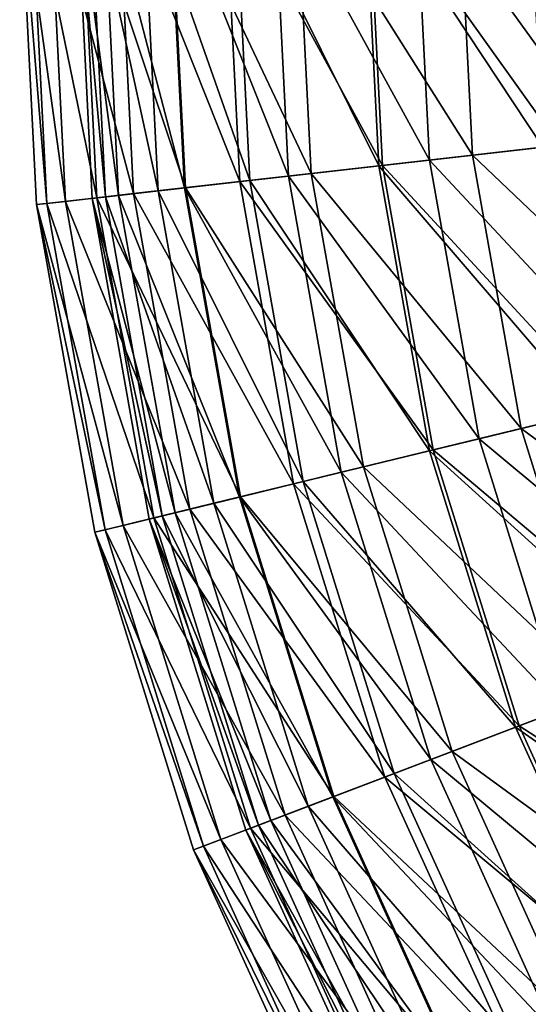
# Model space of a CAD drawing. Header units: millimetres. Extents: x 0 to 403, y 0 to 439.
# Tile 10 of 256: x 0 to 17, y 118 to 151. Entities that reach past the tile are written whole.
import ezdxf

# ---------------------------------------------------------------- set-up
doc = ezdxf.new("R2010")
doc.units = ezdxf.units.MM
doc.header["$LTSCALE"] = 25.4
doc.layers.get('0').update_dxf_attribs({"true_color": 0xff5454})

# ---------------------------------------------------------------- blocks, each defined once
blk = doc.blocks.new('VETRO-VII-9131.STL')
at = {"color": 18, "true_color": 0x000000}
mesh = blk.add_polyface(dxfattribs=at)
corners = [(-200.228, 148.901, 354.35), (-201.766, 159.967, 343.472), (-201.203, 148.79, 343.472), (-200.784, 159.954, 354.35)]
mesh.append_faces([[corners[k] for k in face] for face in [(0, 1, 2), (1, 0, 3)]], dxfattribs={"vtx0": -1, "color": 18})
mesh = blk.add_polyface(dxfattribs=at)
corners = [(-201.766, 159.967, 343.472), (-200.85, 148.83, 332.556), (-201.203, 148.79, 343.472), (-201.41, 159.962, 332.556)]
mesh.append_faces([[corners[k] for k in face] for face in [(0, 1, 2), (1, 0, 3)]], dxfattribs={"vtx0": -1, "color": 18})
mesh = blk.add_polyface(dxfattribs=at)
corners = [(-201.41, 159.962, 332.556), (-199.173, 149.02, 321.765), (-200.85, 148.83, 332.556), (-199.722, 159.941, 321.765)]
mesh.append_faces([[corners[k] for k in face] for face in [(0, 1, 2), (1, 0, 3)]], dxfattribs={"vtx0": -1, "color": 18})
mesh = blk.add_polyface(dxfattribs=at)
corners = [(-197.938, 149.161, 365.026), (-200.784, 159.954, 354.35), (-200.228, 148.901, 354.35), (-198.48, 159.925, 365.026)]
mesh.append_faces([[corners[k] for k in face] for face in [(0, 1, 2), (1, 0, 3)]], dxfattribs={"vtx0": -1, "color": 18})
mesh = blk.add_polyface(dxfattribs=at)
corners = [(-198.887, 149.053, 331.891), (-199.884, 159.943, 342.715), (-199.334, 149.002, 342.715), (-199.435, 159.937, 331.891)]
mesh.append_faces([[corners[k] for k in face] for face in [(0, 1, 2), (1, 0, 3)]], dxfattribs={"vtx0": -1, "color": 18})
mesh = blk.add_polyface(dxfattribs=at)
corners = [(-199.884, 159.943, 342.715), (-198.444, 149.103, 353.511), (-199.334, 149.002, 342.715), (-198.988, 159.932, 353.511)]
mesh.append_faces([[corners[k] for k in face] for face in [(0, 1, 2), (1, 0, 3)]], dxfattribs={"vtx0": -1, "color": 18})
mesh = blk.add_polyface(dxfattribs=at)
corners = [(-199.722, 159.941, 321.765), (-196.197, 149.358, 311.262), (-199.173, 149.02, 321.765), (-196.727, 159.903, 311.262)]
mesh.append_faces([[corners[k] for k in face] for face in [(0, 1, 2), (1, 0, 3)]], dxfattribs={"vtx0": -1, "color": 18})
mesh = blk.add_polyface(dxfattribs=at)
corners = [(-197.112, 149.255, 321.207), (-199.435, 159.937, 331.891), (-198.887, 149.053, 331.891), (-197.648, 159.915, 321.207)]
mesh.append_faces([[corners[k] for k in face] for face in [(0, 1, 2), (1, 0, 3)]], dxfattribs={"vtx0": -1, "color": 18})
mesh = blk.add_polyface(dxfattribs=at)
corners = [(-198.988, 159.932, 353.511), (-196.231, 149.354, 364.113), (-198.444, 149.103, 353.511), (-196.762, 159.904, 364.113)]
mesh.append_faces([[corners[k] for k in face] for face in [(0, 1, 2), (1, 0, 3)]], dxfattribs={"vtx0": -1, "color": 18})
mesh = blk.add_polyface(dxfattribs=at)
corners = [(-194.369, 149.566, 375.341), (-198.48, 159.925, 365.026), (-197.938, 149.161, 365.026), (-194.887, 159.88, 375.341)]
mesh.append_faces([[corners[k] for k in face] for face in [(0, 1, 2), (1, 0, 3)]], dxfattribs={"vtx0": -1, "color": 18})
mesh = blk.add_polyface(dxfattribs=at)
corners = [(-194.034, 149.604, 310.826), (-197.648, 159.915, 321.207), (-197.112, 149.255, 321.207), (-194.551, 159.876, 310.826)]
mesh.append_faces([[corners[k] for k in face] for face in [(0, 1, 2), (1, 0, 3)]], dxfattribs={"vtx0": -1, "color": 18})
mesh = blk.add_polyface(dxfattribs=at)
corners = [(-196.762, 159.904, 364.113), (-192.731, 149.752, 374.357), (-196.231, 149.354, 364.113), (-193.239, 159.859, 374.357)]
mesh.append_faces([[corners[k] for k in face] for face in [(0, 1, 2), (1, 0, 3)]], dxfattribs={"vtx0": -1, "color": 18})
mesh = blk.add_polyface(dxfattribs=at)
corners = [(-196.727, 159.903, 311.262), (-191.967, 149.839, 301.203), (-196.197, 149.358, 311.262), (-192.471, 159.85, 301.203)]
mesh.append_faces([[corners[k] for k in face] for face in [(0, 1, 2), (1, 0, 3)]], dxfattribs={"vtx0": -1, "color": 18})
mesh = blk.add_polyface(dxfattribs=at)
corners = [(-189.572, 150.111, 385.138), (-194.887, 159.88, 375.341), (-194.369, 149.566, 375.341), (-190.061, 159.819, 385.138)]
mesh.append_faces([[corners[k] for k in face] for face in [(0, 1, 2), (1, 0, 3)]], dxfattribs={"vtx0": -1, "color": 18})
mesh = blk.add_polyface(dxfattribs=at)
corners = [(-189.702, 150.096, 300.909), (-194.551, 159.876, 310.826), (-194.034, 149.604, 310.826), (-190.192, 159.821, 300.909)]
mesh.append_faces([[corners[k] for k in face] for face in [(0, 1, 2), (1, 0, 3)]], dxfattribs={"vtx0": -1, "color": 18})
mesh = blk.add_polyface(dxfattribs=at)
corners = [(-193.239, 159.859, 374.357), (-187.996, 150.29, 384.085), (-192.731, 149.752, 374.357), (-188.474, 159.8, 384.085)]
mesh.append_faces([[corners[k] for k in face] for face in [(0, 1, 2), (1, 0, 3)]], dxfattribs={"vtx0": -1, "color": 18})
mesh = blk.add_polyface(dxfattribs=at)
corners = [(-192.471, 159.85, 301.203), (-186.547, 150.454, 291.741), (-191.967, 149.839, 301.203), (-187.016, 159.781, 291.741)]
mesh.append_faces([[corners[k] for k in face] for face in [(0, 1, 2), (1, 0, 3)]], dxfattribs={"vtx0": -1, "color": 18})
mesh = blk.add_polyface(dxfattribs=at)
corners = [(-184.183, 150.723, 291.608), (-190.192, 159.821, 300.909), (-189.702, 150.096, 300.909), (-184.637, 159.751, 291.608)]
mesh.append_faces([[corners[k] for k in face] for face in [(0, 1, 2), (1, 0, 3)]], dxfattribs={"vtx0": -1, "color": 18})
mesh = blk.add_polyface(dxfattribs=at)
corners = [(-183.622, 150.787, 394.272), (-190.061, 159.819, 385.138), (-189.572, 150.111, 385.138), (-184.072, 159.744, 394.272)]
mesh.append_faces([[corners[k] for k in face] for face in [(0, 1, 2), (1, 0, 3)]], dxfattribs={"vtx0": -1, "color": 18})
mesh = blk.add_polyface(dxfattribs=at)
corners = [(-188.474, 159.8, 384.085), (-182.099, 150.96, 393.149), (-187.996, 150.29, 384.085), (-182.54, 159.725, 393.149)]
mesh.append_faces([[corners[k] for k in face] for face in [(0, 1, 2), (1, 0, 3)]], dxfattribs={"vtx0": -1, "color": 18})
mesh = blk.add_polyface(dxfattribs=at)
corners = [(-187.016, 159.781, 291.741), (-180.018, 151.196, 283.017), (-186.547, 150.454, 291.741), (-180.445, 159.699, 283.017)]
mesh.append_faces([[corners[k] for k in face] for face in [(0, 1, 2), (1, 0, 3)]], dxfattribs={"vtx0": -1, "color": 18})
mesh = blk.add_polyface(dxfattribs=at)
corners = [(-186.547, 150.454, 291.741), (-178.528, 142.814, 283.017), (-184.912, 141.26, 291.741), (-180.018, 151.196, 283.017)]
mesh.append_faces([[corners[k] for k in face] for face in [(0, 1, 2), (1, 0, 3)]], dxfattribs={"vtx0": -1, "color": 18})
mesh = blk.add_polyface(dxfattribs=at)
corners = [(-182.601, 141.823, 291.608), (-189.702, 150.096, 300.909), (-187.998, 140.509, 300.909), (-184.183, 150.723, 291.608)]
mesh.append_faces([[corners[k] for k in face] for face in [(0, 1, 2), (1, 0, 3)]], dxfattribs={"vtx0": -1, "color": 18})
mesh = blk.add_polyface(dxfattribs=at)
corners = [(-182.052, 141.956, 394.272), (-189.572, 150.111, 385.138), (-187.871, 140.54, 385.138), (-183.622, 150.787, 394.272)]
mesh.append_faces([[corners[k] for k in face] for face in [(0, 1, 2), (1, 0, 3)]], dxfattribs={"vtx0": -1, "color": 18})
mesh = blk.add_polyface(dxfattribs=at)
corners = [(-187.996, 150.29, 384.085), (-180.563, 142.319, 393.149), (-186.329, 140.915, 384.085), (-182.099, 150.96, 393.149)]
mesh.append_faces([[corners[k] for k in face] for face in [(0, 1, 2), (1, 0, 3)]], dxfattribs={"vtx0": -1, "color": 18})
mesh = blk.add_polyface(dxfattribs=at)
corners = [(-191.967, 149.839, 301.203), (-184.912, 141.26, 291.741), (-190.213, 139.97, 301.203), (-186.547, 150.454, 291.741)]
mesh.append_faces([[corners[k] for k in face] for face in [(0, 1, 2), (1, 0, 3)]], dxfattribs={"vtx0": -1, "color": 18})
mesh = blk.add_polyface(dxfattribs=at)
corners = [(-187.871, 140.54, 385.138), (-194.369, 149.566, 375.341), (-192.561, 139.398, 375.341), (-189.572, 150.111, 385.138)]
mesh.append_faces([[corners[k] for k in face] for face in [(0, 1, 2), (1, 0, 3)]], dxfattribs={"vtx0": -1, "color": 18})
mesh = blk.add_polyface(dxfattribs=at)
corners = [(-187.998, 140.509, 300.909), (-194.034, 149.604, 310.826), (-192.234, 139.478, 310.826), (-189.702, 150.096, 300.909)]
mesh.append_faces([[corners[k] for k in face] for face in [(0, 1, 2), (1, 0, 3)]], dxfattribs={"vtx0": -1, "color": 18})
mesh = blk.add_polyface(dxfattribs=at)
corners = [(-192.731, 149.752, 374.357), (-186.329, 140.915, 384.085), (-190.96, 139.788, 374.357), (-187.996, 150.29, 384.085)]
mesh.append_faces([[corners[k] for k in face] for face in [(0, 1, 2), (1, 0, 3)]], dxfattribs={"vtx0": -1, "color": 18})
mesh = blk.add_polyface(dxfattribs=at)
corners = [(-196.231, 149.354, 364.113), (-190.96, 139.788, 374.357), (-194.383, 138.955, 364.113), (-192.731, 149.752, 374.357)]
mesh.append_faces([[corners[k] for k in face] for face in [(0, 1, 2), (1, 0, 3)]], dxfattribs={"vtx0": -1, "color": 18})
mesh = blk.add_polyface(dxfattribs=at)
corners = [(-196.197, 149.358, 311.262), (-190.213, 139.97, 301.203), (-194.349, 138.963, 311.262), (-191.967, 149.839, 301.203)]
mesh.append_faces([[corners[k] for k in face] for face in [(0, 1, 2), (1, 0, 3)]], dxfattribs={"vtx0": -1, "color": 18})
mesh = blk.add_polyface(dxfattribs=at)
corners = [(-192.561, 139.398, 375.341), (-197.938, 149.161, 365.026), (-196.052, 138.549, 365.026), (-194.369, 149.566, 375.341)]
mesh.append_faces([[corners[k] for k in face] for face in [(0, 1, 2), (1, 0, 3)]], dxfattribs={"vtx0": -1, "color": 18})
mesh = blk.add_polyface(dxfattribs=at)
corners = [(-192.234, 139.478, 310.826), (-197.112, 149.255, 321.207), (-195.244, 138.745, 321.207), (-194.034, 149.604, 310.826)]
mesh.append_faces([[corners[k] for k in face] for face in [(0, 1, 2), (1, 0, 3)]], dxfattribs={"vtx0": -1, "color": 18})
mesh = blk.add_polyface(dxfattribs=at)
corners = [(-196.052, 138.549, 365.026), (-200.228, 148.901, 354.35), (-198.291, 138.004, 354.35), (-197.938, 149.161, 365.026)]
mesh.append_faces([[corners[k] for k in face] for face in [(0, 1, 2), (1, 0, 3)]], dxfattribs={"vtx0": -1, "color": 18})
mesh = blk.add_polyface(dxfattribs=at)
corners = [(-199.334, 149.002, 342.715), (-196.546, 138.428, 353.511), (-197.416, 138.217, 342.715), (-198.444, 149.103, 353.511)]
mesh.append_faces([[corners[k] for k in face] for face in [(0, 1, 2), (1, 0, 3)]], dxfattribs={"vtx0": -1, "color": 18})
mesh = blk.add_polyface(dxfattribs=at)
corners = [(-196.98, 138.323, 331.891), (-199.334, 149.002, 342.715), (-197.416, 138.217, 342.715), (-198.887, 149.053, 331.891)]
mesh.append_faces([[corners[k] for k in face] for face in [(0, 1, 2), (1, 0, 3)]], dxfattribs={"vtx0": -1, "color": 18})
mesh = blk.add_polyface(dxfattribs=at)
corners = [(-199.173, 149.02, 321.765), (-194.349, 138.963, 311.262), (-197.259, 138.255, 321.765), (-196.197, 149.358, 311.262)]
mesh.append_faces([[corners[k] for k in face] for face in [(0, 1, 2), (1, 0, 3)]], dxfattribs={"vtx0": -1, "color": 18})
mesh = blk.add_polyface(dxfattribs=at)
corners = [(-195.244, 138.745, 321.207), (-198.887, 149.053, 331.891), (-196.98, 138.323, 331.891), (-197.112, 149.255, 321.207)]
mesh.append_faces([[corners[k] for k in face] for face in [(0, 1, 2), (1, 0, 3)]], dxfattribs={"vtx0": -1, "color": 18})
mesh = blk.add_polyface(dxfattribs=at)
corners = [(-198.444, 149.103, 353.511), (-194.383, 138.955, 364.113), (-196.546, 138.428, 353.511), (-196.231, 149.354, 364.113)]
mesh.append_faces([[corners[k] for k in face] for face in [(0, 1, 2), (1, 0, 3)]], dxfattribs={"vtx0": -1, "color": 18})
mesh = blk.add_polyface(dxfattribs=at)
corners = [(-198.291, 138.004, 354.35), (-201.203, 148.79, 343.472), (-199.245, 137.772, 343.472), (-200.228, 148.901, 354.35)]
mesh.append_faces([[corners[k] for k in face] for face in [(0, 1, 2), (1, 0, 3)]], dxfattribs={"vtx0": -1, "color": 18})
mesh = blk.add_polyface(dxfattribs=at)
corners = [(-201.203, 148.79, 343.472), (-198.899, 137.856, 332.556), (-199.245, 137.772, 343.472), (-200.85, 148.83, 332.556)]
mesh.append_faces([[corners[k] for k in face] for face in [(0, 1, 2), (1, 0, 3)]], dxfattribs={"vtx0": -1, "color": 18})
mesh = blk.add_polyface(dxfattribs=at)
corners = [(-200.85, 148.83, 332.556), (-197.259, 138.255, 321.765), (-198.899, 137.856, 332.556), (-199.173, 149.02, 321.765)]
mesh.append_faces([[corners[k] for k in face] for face in [(0, 1, 2), (1, 0, 3)]], dxfattribs={"vtx0": -1, "color": 18})
mesh = blk.add_polyface(dxfattribs=at)
corners = [(-184.912, 141.26, 291.741), (-175.999, 134.685, 283.017), (-182.138, 132.343, 291.741), (-178.528, 142.814, 283.017)]
mesh.append_faces([[corners[k] for k in face] for face in [(0, 1, 2), (1, 0, 3)]], dxfattribs={"vtx0": -1, "color": 18})
mesh = blk.add_polyface(dxfattribs=at)
corners = [(-186.329, 140.915, 384.085), (-177.956, 133.938, 393.149), (-183.501, 131.823, 384.085), (-180.563, 142.319, 393.149)]
mesh.append_faces([[corners[k] for k in face] for face in [(0, 1, 2), (1, 0, 3)]], dxfattribs={"vtx0": -1, "color": 18})
mesh = blk.add_polyface(dxfattribs=at)
corners = [(-179.915, 133.191, 291.608), (-187.998, 140.509, 300.909), (-185.106, 131.211, 300.909), (-182.601, 141.823, 291.608)]
mesh.append_faces([[corners[k] for k in face] for face in [(0, 1, 2), (1, 0, 3)]], dxfattribs={"vtx0": -1, "color": 18})
mesh = blk.add_polyface(dxfattribs=at)
corners = [(-179.388, 133.392, 394.272), (-187.871, 140.54, 385.138), (-184.984, 131.258, 385.138), (-182.052, 141.956, 394.272)]
mesh.append_faces([[corners[k] for k in face] for face in [(0, 1, 2), (1, 0, 3)]], dxfattribs={"vtx0": -1, "color": 18})
mesh = blk.add_polyface(dxfattribs=at)
corners = [(-190.213, 139.97, 301.203), (-182.138, 132.343, 291.741), (-187.235, 130.399, 301.203), (-184.912, 141.26, 291.741)]
mesh.append_faces([[corners[k] for k in face] for face in [(0, 1, 2), (1, 0, 3)]], dxfattribs={"vtx0": -1, "color": 18})
mesh = blk.add_polyface(dxfattribs=at)
corners = [(-190.96, 139.788, 374.357), (-183.501, 131.823, 384.085), (-187.953, 130.125, 374.357), (-186.329, 140.915, 384.085)]
mesh.append_faces([[corners[k] for k in face] for face in [(0, 1, 2), (1, 0, 3)]], dxfattribs={"vtx0": -1, "color": 18})
mesh = blk.add_polyface(dxfattribs=at)
corners = [(-184.984, 131.258, 385.138), (-192.561, 139.398, 375.341), (-189.494, 129.537, 375.341), (-187.871, 140.54, 385.138)]
mesh.append_faces([[corners[k] for k in face] for face in [(0, 1, 2), (1, 0, 3)]], dxfattribs={"vtx0": -1, "color": 18})
mesh = blk.add_polyface(dxfattribs=at)
corners = [(-185.106, 131.211, 300.909), (-192.234, 139.478, 310.826), (-189.179, 129.657, 310.826), (-187.998, 140.509, 300.909)]
mesh.append_faces([[corners[k] for k in face] for face in [(0, 1, 2), (1, 0, 3)]], dxfattribs={"vtx0": -1, "color": 18})
mesh = blk.add_polyface(dxfattribs=at)
corners = [(-194.383, 138.955, 364.113), (-187.953, 130.125, 374.357), (-191.245, 128.869, 364.113), (-190.96, 139.788, 374.357)]
mesh.append_faces([[corners[k] for k in face] for face in [(0, 1, 2), (1, 0, 3)]], dxfattribs={"vtx0": -1, "color": 18})
mesh = blk.add_polyface(dxfattribs=at)
corners = [(-194.349, 138.963, 311.262), (-187.235, 130.399, 301.203), (-191.213, 128.882, 311.262), (-190.213, 139.97, 301.203)]
mesh.append_faces([[corners[k] for k in face] for face in [(0, 1, 2), (1, 0, 3)]], dxfattribs={"vtx0": -1, "color": 18})
mesh = blk.add_polyface(dxfattribs=at)
corners = [(-189.179, 129.657, 310.826), (-195.244, 138.745, 321.207), (-192.073, 128.553, 321.207), (-192.234, 139.478, 310.826)]
mesh.append_faces([[corners[k] for k in face] for face in [(0, 1, 2), (1, 0, 3)]], dxfattribs={"vtx0": -1, "color": 18})
mesh = blk.add_polyface(dxfattribs=at)
corners = [(-189.494, 129.537, 375.341), (-196.052, 138.549, 365.026), (-192.85, 128.257, 365.026), (-192.561, 139.398, 375.341)]
mesh.append_faces([[corners[k] for k in face] for face in [(0, 1, 2), (1, 0, 3)]], dxfattribs={"vtx0": -1, "color": 18})
mesh = blk.add_polyface(dxfattribs=at)
corners = [(-197.259, 138.255, 321.765), (-191.213, 128.882, 311.262), (-194.011, 127.814, 321.765), (-194.349, 138.963, 311.262)]
mesh.append_faces([[corners[k] for k in face] for face in [(0, 1, 2), (1, 0, 3)]], dxfattribs={"vtx0": -1, "color": 18})
mesh = blk.add_polyface(dxfattribs=at)
corners = [(-196.546, 138.428, 353.511), (-191.245, 128.869, 364.113), (-193.326, 128.076, 353.511), (-194.383, 138.955, 364.113)]
mesh.append_faces([[corners[k] for k in face] for face in [(0, 1, 2), (1, 0, 3)]], dxfattribs={"vtx0": -1, "color": 18})
mesh = blk.add_polyface(dxfattribs=at)
corners = [(-192.85, 128.257, 365.026), (-198.291, 138.004, 354.35), (-195.003, 127.436, 354.35), (-196.052, 138.549, 365.026)]
mesh.append_faces([[corners[k] for k in face] for face in [(0, 1, 2), (1, 0, 3)]], dxfattribs={"vtx0": -1, "color": 18})
mesh = blk.add_polyface(dxfattribs=at)
corners = [(-192.073, 128.553, 321.207), (-196.98, 138.323, 331.891), (-193.743, 127.917, 331.891), (-195.244, 138.745, 321.207)]
mesh.append_faces([[corners[k] for k in face] for face in [(0, 1, 2), (1, 0, 3)]], dxfattribs={"vtx0": -1, "color": 18})
mesh = blk.add_polyface(dxfattribs=at)
corners = [(-198.899, 137.856, 332.556), (-194.011, 127.814, 321.765), (-195.588, 127.213, 332.556), (-197.259, 138.255, 321.765)]
mesh.append_faces([[corners[k] for k in face] for face in [(0, 1, 2), (1, 0, 3)]], dxfattribs={"vtx0": -1, "color": 18})
mesh = blk.add_polyface(dxfattribs=at)
corners = [(-197.416, 138.217, 342.715), (-193.326, 128.076, 353.511), (-194.162, 127.756, 342.715), (-196.546, 138.428, 353.511)]
mesh.append_faces([[corners[k] for k in face] for face in [(0, 1, 2), (1, 0, 3)]], dxfattribs={"vtx0": -1, "color": 18})
mesh = blk.add_polyface(dxfattribs=at)
corners = [(-193.743, 127.917, 331.891), (-197.416, 138.217, 342.715), (-194.162, 127.756, 342.715), (-196.98, 138.323, 331.891)]
mesh.append_faces([[corners[k] for k in face] for face in [(0, 1, 2), (1, 0, 3)]], dxfattribs={"vtx0": -1, "color": 18})
mesh = blk.add_polyface(dxfattribs=at)
corners = [(-195.003, 127.436, 354.35), (-199.245, 137.772, 343.472), (-195.921, 127.086, 343.472), (-198.291, 138.004, 354.35)]
mesh.append_faces([[corners[k] for k in face] for face in [(0, 1, 2), (1, 0, 3)]], dxfattribs={"vtx0": -1, "color": 18})
mesh = blk.add_polyface(dxfattribs=at)
corners = [(-199.245, 137.772, 343.472), (-195.588, 127.213, 332.556), (-195.921, 127.086, 343.472), (-198.899, 137.856, 332.556)]
mesh.append_faces([[corners[k] for k in face] for face in [(0, 1, 2), (1, 0, 3)]], dxfattribs={"vtx0": -1, "color": 18})
mesh = blk.add_polyface(dxfattribs=at)
corners = [(-176.17, 124.964, 291.608), (-185.106, 131.211, 300.909), (-181.071, 122.349, 300.909), (-179.915, 133.191, 291.608)]
mesh.append_faces([[corners[k] for k in face] for face in [(0, 1, 2), (1, 0, 3)]], dxfattribs={"vtx0": -1, "color": 18})
mesh = blk.add_polyface(dxfattribs=at)
corners = [(-175.672, 125.23, 394.272), (-184.984, 131.258, 385.138), (-180.955, 122.411, 385.138), (-179.388, 133.392, 394.272)]
mesh.append_faces([[corners[k] for k in face] for face in [(0, 1, 2), (1, 0, 3)]], dxfattribs={"vtx0": -1, "color": 18})
mesh = blk.add_polyface(dxfattribs=at)
corners = [(-187.235, 130.399, 301.203), (-178.269, 123.844, 291.741), (-183.082, 121.276, 301.203), (-182.138, 132.343, 291.741)]
mesh.append_faces([[corners[k] for k in face] for face in [(0, 1, 2), (1, 0, 3)]], dxfattribs={"vtx0": -1, "color": 18})
mesh = blk.add_polyface(dxfattribs=at)
corners = [(-187.953, 130.125, 374.357), (-179.555, 123.158, 384.085), (-183.76, 120.915, 374.357), (-183.501, 131.823, 384.085)]
mesh.append_faces([[corners[k] for k in face] for face in [(0, 1, 2), (1, 0, 3)]], dxfattribs={"vtx0": -1, "color": 18})
mesh = blk.add_polyface(dxfattribs=at)
corners = [(-180.955, 122.411, 385.138), (-189.494, 129.537, 375.341), (-185.214, 120.139, 375.341), (-184.984, 131.258, 385.138)]
mesh.append_faces([[corners[k] for k in face] for face in [(0, 1, 2), (1, 0, 3)]], dxfattribs={"vtx0": -1, "color": 18})
mesh = blk.add_polyface(dxfattribs=at)
corners = [(-181.071, 122.349, 300.909), (-189.179, 129.657, 310.826), (-184.917, 120.297, 310.826), (-185.106, 131.211, 300.909)]
mesh.append_faces([[corners[k] for k in face] for face in [(0, 1, 2), (1, 0, 3)]], dxfattribs={"vtx0": -1, "color": 18})
mesh = blk.add_polyface(dxfattribs=at)
corners = [(-191.213, 128.882, 311.262), (-183.082, 121.276, 301.203), (-186.838, 119.273, 311.262), (-187.235, 130.399, 301.203)]
mesh.append_faces([[corners[k] for k in face] for face in [(0, 1, 2), (1, 0, 3)]], dxfattribs={"vtx0": -1, "color": 18})
mesh = blk.add_polyface(dxfattribs=at)
corners = [(-191.245, 128.869, 364.113), (-183.76, 120.915, 374.357), (-186.868, 119.256, 364.113), (-187.953, 130.125, 374.357)]
mesh.append_faces([[corners[k] for k in face] for face in [(0, 1, 2), (1, 0, 3)]], dxfattribs={"vtx0": -1, "color": 18})
mesh = blk.add_polyface(dxfattribs=at)
corners = [(-185.214, 120.139, 375.341), (-192.85, 128.257, 365.026), (-188.384, 118.448, 365.026), (-189.494, 129.537, 375.341)]
mesh.append_faces([[corners[k] for k in face] for face in [(0, 1, 2), (1, 0, 3)]], dxfattribs={"vtx0": -1, "color": 18})
mesh = blk.add_polyface(dxfattribs=at)
corners = [(-184.917, 120.297, 310.826), (-192.073, 128.553, 321.207), (-187.65, 118.839, 321.207), (-189.179, 129.657, 310.826)]
mesh.append_faces([[corners[k] for k in face] for face in [(0, 1, 2), (1, 0, 3)]], dxfattribs={"vtx0": -1, "color": 18})
mesh = blk.add_polyface(dxfattribs=at)
corners = [(-194.011, 127.814, 321.765), (-186.838, 119.273, 311.262), (-189.48, 117.863, 321.765), (-191.213, 128.882, 311.262)]
mesh.append_faces([[corners[k] for k in face] for face in [(0, 1, 2), (1, 0, 3)]], dxfattribs={"vtx0": -1, "color": 18})
mesh = blk.add_polyface(dxfattribs=at)
corners = [(-193.326, 128.076, 353.511), (-186.868, 119.256, 364.113), (-188.833, 118.208, 353.511), (-191.245, 128.869, 364.113)]
mesh.append_faces([[corners[k] for k in face] for face in [(0, 1, 2), (1, 0, 3)]], dxfattribs={"vtx0": -1, "color": 18})
mesh = blk.add_polyface(dxfattribs=at)
corners = [(-187.65, 118.839, 321.207), (-193.743, 127.917, 331.891), (-189.227, 117.998, 331.891), (-192.073, 128.553, 321.207)]
mesh.append_faces([[corners[k] for k in face] for face in [(0, 1, 2), (1, 0, 3)]], dxfattribs={"vtx0": -1, "color": 18})
mesh = blk.add_polyface(dxfattribs=at)
corners = [(-188.384, 118.448, 365.026), (-195.003, 127.436, 354.35), (-190.417, 117.363, 354.35), (-192.85, 128.257, 365.026)]
mesh.append_faces([[corners[k] for k in face] for face in [(0, 1, 2), (1, 0, 3)]], dxfattribs={"vtx0": -1, "color": 18})
mesh = blk.add_polyface(dxfattribs=at)
corners = [(-194.162, 127.756, 342.715), (-188.833, 118.208, 353.511), (-189.623, 117.787, 342.715), (-193.326, 128.076, 353.511)]
mesh.append_faces([[corners[k] for k in face] for face in [(0, 1, 2), (1, 0, 3)]], dxfattribs={"vtx0": -1, "color": 18})
mesh = blk.add_polyface(dxfattribs=at)
corners = [(-189.227, 117.998, 331.891), (-194.162, 127.756, 342.715), (-189.623, 117.787, 342.715), (-193.743, 127.917, 331.891)]
mesh.append_faces([[corners[k] for k in face] for face in [(0, 1, 2), (1, 0, 3)]], dxfattribs={"vtx0": -1, "color": 18})
mesh = blk.add_polyface(dxfattribs=at)
corners = [(-195.588, 127.213, 332.556), (-189.48, 117.863, 321.765), (-190.969, 117.068, 332.556), (-194.011, 127.814, 321.765)]
mesh.append_faces([[corners[k] for k in face] for face in [(0, 1, 2), (1, 0, 3)]], dxfattribs={"vtx0": -1, "color": 18})
mesh = blk.add_polyface(dxfattribs=at)
corners = [(-190.417, 117.363, 354.35), (-195.921, 127.086, 343.472), (-191.283, 116.901, 343.472), (-195.003, 127.436, 354.35)]
mesh.append_faces([[corners[k] for k in face] for face in [(0, 1, 2), (1, 0, 3)]], dxfattribs={"vtx0": -1, "color": 18})
mesh = blk.add_polyface(dxfattribs=at)
corners = [(-195.921, 127.086, 343.472), (-190.969, 117.068, 332.556), (-191.283, 116.901, 343.472), (-195.588, 127.213, 332.556)]
mesh.append_faces([[corners[k] for k in face] for face in [(0, 1, 2), (1, 0, 3)]], dxfattribs={"vtx0": -1, "color": 18})
mesh = blk.add_polyface(dxfattribs=at)
corners = [(-175.85, 114.138, 385.138), (-185.214, 120.139, 375.341), (-179.791, 111.35, 375.341), (-180.955, 122.411, 385.138)]
mesh.append_faces([[corners[k] for k in face] for face in [(0, 1, 2), (1, 0, 3)]], dxfattribs={"vtx0": -1, "color": 18})
mesh = blk.add_polyface(dxfattribs=at)
corners = [(-175.957, 114.063, 300.909), (-184.917, 120.297, 310.826), (-179.516, 111.545, 310.826), (-181.071, 122.349, 300.909)]
mesh.append_faces([[corners[k] for k in face] for face in [(0, 1, 2), (1, 0, 3)]], dxfattribs={"vtx0": -1, "color": 18})

msp = doc.modelspace()

# ---------------------------------------------------------------- block references
at = {"color": 0}
msp.add_blockref('VETRO-VII-9131.STL', (201.766, -4.293, -13.505), dxfattribs=at)

doc.saveas('drawing.dxf')
